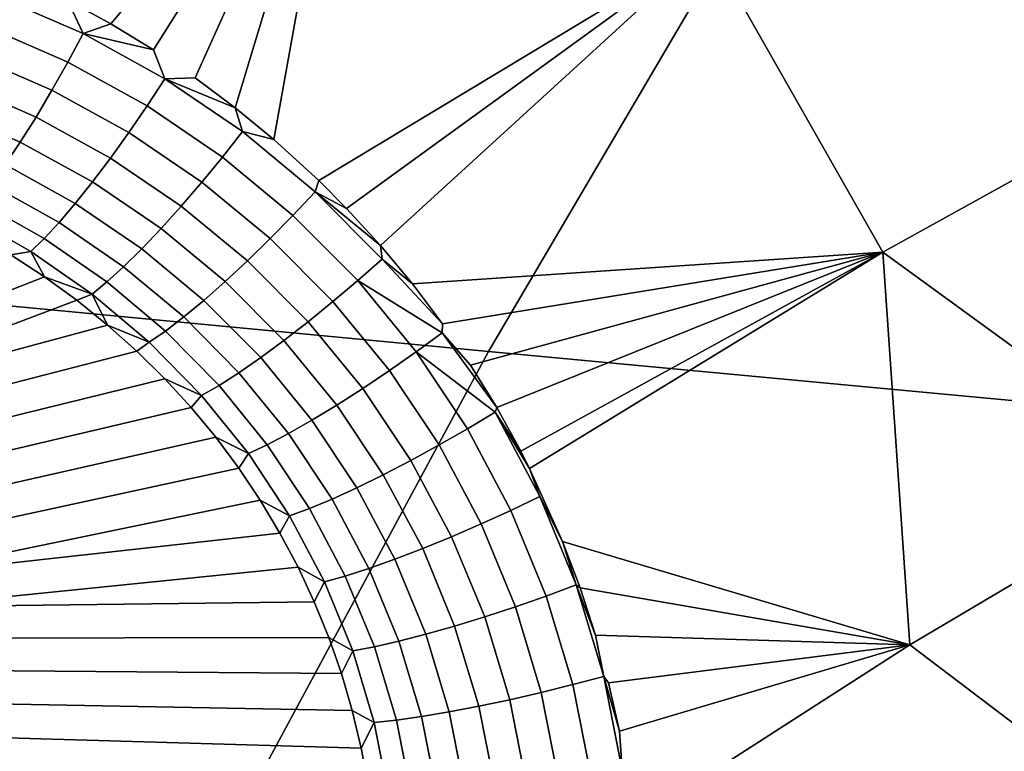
# Model space of a CAD drawing. Header units: metres. Extents: x -240 to 45, y -77 to 27.
# Tile 201 of 256: x -223.378 to -222.084, y 10.451 to 11.414. Entities that reach past the tile are written whole.
import ezdxf

# ---------------------------------------------------------------- set-up
doc = ezdxf.new("R2010")
doc.units = ezdxf.units.M
doc.layers.add('solid_102011X2', color=7, linetype='CONTINUOUS')

msp = doc.modelspace()

# ---------------------------------------------------------------- linework, layer by layer
at = {"layer": 'solid_102011X2'}
for points in [[(-223.258377, 11.408881, 274.176971), (-223.315781, 11.440356, 274.186798), (-222.951355, 11.774145, 274.085999)], [(-223.202301, 11.374657, 274.167114), (-223.258377, 11.408881, 274.176971), (-222.951355, 11.774145, 274.085999)], [(-223.1875, 11.336462, 274.1651), (-223.202301, 11.374657, 274.167114), (-222.951355, 11.774145, 274.085999), (-223.147827, 11.337791, 274.157318)], [(-223.095032, 11.298347, 274.147491), (-223.147827, 11.337791, 274.157318), (-222.951355, 11.774145, 274.085999)], [(-223.044159, 11.256441, 274.137695), (-223.095032, 11.298347, 274.147491), (-222.951355, 11.774145, 274.085999)], [(-222.472916, 11.511804, 273.995758), (-222.985123, 11.202421, 274.125793), (-223.044159, 11.256441, 274.137695), (-222.951355, 11.774145, 274.085999)], [(-222.387833, 11.615309, 297.891541), (-223.771255, 11.75565, 296.195587), (-224.152466, 11.109933, 296.447815), (-222.761871, 10.977359, 298.14447)], [(-220.990524, 11.476347, 299.57373), (-222.387833, 11.615309, 297.891541), (-222.761871, 10.977359, 298.14447), (-221.357712, 10.846134, 299.827026)], [(-222.948563, 11.165652, 274.118134), (-222.985123, 11.202421, 274.125793), (-222.472916, 11.511804, 273.995758)], [(-222.904114, 11.117015, 274.108368), (-222.948563, 11.165652, 274.118134), (-222.472916, 11.511804, 273.995758)], [(-222.862076, 11.066384, 274.098663), (-222.904114, 11.117015, 274.108368), (-222.472916, 11.511804, 273.995758), (-222.243668, 11.108235, 273.938812)], [(-221.778717, 11.390471, 273.821289), (-221.767334, 11.371752, 273.81778), (-222.243668, 11.108235, 273.938812), (-222.472916, 11.511804, 273.995758)], [(-221.81044, 11.446156, 273.83078), (-221.778717, 11.390471, 273.821289), (-222.472916, 11.511804, 273.995758)], [(-223.315277, 11.358101, 274.183472), (-223.423843, 11.405482, 274.201294), (-223.406967, 11.4448, 274.203033), (-223.295074, 11.395849, 274.184082)], [(-223.295074, 11.395849, 274.184082), (-223.406967, 11.4448, 274.203033), (-223.315781, 11.440356, 274.186798)], [(-223.295074, 11.395849, 274.184082), (-223.315781, 11.440356, 274.186798), (-223.258377, 11.408881, 274.176971)], [(-223.295074, 11.395849, 274.184082), (-223.258377, 11.408881, 274.176971), (-223.202301, 11.374657, 274.167114)], [(-223.336044, 11.321248, 274.176849), (-223.441299, 11.367158, 274.193542), (-223.423843, 11.405482, 274.201294), (-223.315277, 11.358101, 274.183472)], [(-223.210922, 11.300611, 274.165588), (-223.315277, 11.358101, 274.183472), (-223.295074, 11.395849, 274.184082), (-223.1875, 11.336462, 274.1651)], [(-223.1875, 11.336462, 274.1651), (-223.295074, 11.395849, 274.184082), (-223.202301, 11.374657, 274.167114)], [(-223.356964, 11.286042, 274.164307), (-223.459, 11.330608, 274.179962), (-223.441299, 11.367158, 274.193542), (-223.336044, 11.321248, 274.176849)], [(-221.709747, 11.285596, 273.799316), (-221.83638, 10.811739, 273.806763), (-222.243668, 11.108235, 273.938812), (-221.767334, 11.371752, 273.81778)], [(-223.234894, 11.265568, 274.160065), (-223.336044, 11.321248, 274.176849), (-223.315277, 11.358101, 274.183472), (-223.210922, 11.300611, 274.165588)], [(-223.377594, 11.253201, 274.146179), (-223.476562, 11.296577, 274.160797), (-223.459, 11.330608, 274.179962), (-223.356964, 11.286042, 274.164307)], [(-223.111862, 11.233294, 274.147644), (-223.210922, 11.300611, 274.165588), (-223.1875, 11.336462, 274.1651), (-223.085403, 11.266929, 274.146088)], [(-223.1875, 11.336462, 274.1651), (-223.147827, 11.337791, 274.157318), (-223.095032, 11.298347, 274.147491)], [(-223.085403, 11.266929, 274.146088), (-223.1875, 11.336462, 274.1651), (-223.095032, 11.298347, 274.147491)], [(-223.258957, 11.232045, 274.14859), (-223.356964, 11.286042, 274.164307), (-223.336044, 11.321248, 274.176849), (-223.234894, 11.265568, 274.160065)], [(-223.397522, 11.223392, 274.122772), (-223.493652, 11.265759, 274.136444), (-223.476562, 11.296577, 274.160797), (-223.377594, 11.253201, 274.146179)], [(-223.138901, 11.200391, 274.143188), (-223.234894, 11.265568, 274.160065), (-223.210922, 11.300611, 274.165588), (-223.111862, 11.233294, 274.147644)], [(-223.085403, 11.266929, 274.146088), (-223.095032, 11.298347, 274.147491), (-223.044159, 11.256441, 274.137695)], [(-223.282593, 11.200727, 274.13147), (-223.377594, 11.253201, 274.146179), (-223.356964, 11.286042, 274.164307), (-223.258957, 11.232045, 274.14859)], [(-223.16597, 11.168891, 274.132751), (-223.258957, 11.232045, 274.14859), (-223.234894, 11.265568, 274.160065), (-223.138901, 11.200391, 274.143188)], [(-223.01918, 11.156511, 274.129608), (-223.111862, 11.233294, 274.147644), (-223.085403, 11.266929, 274.146088), (-222.989868, 11.187623, 274.127014)], [(-222.989868, 11.187623, 274.127014), (-223.085403, 11.266929, 274.146088), (-223.044159, 11.256441, 274.137695), (-222.985123, 11.202421, 274.125793)], [(-223.305344, 11.172253, 274.108978), (-223.397522, 11.223392, 274.122772), (-223.377594, 11.253201, 274.146179), (-223.282593, 11.200727, 274.13147)], [(-223.19252, 11.139435, 274.116608), (-223.282593, 11.200727, 274.13147), (-223.258957, 11.232045, 274.14859), (-223.16597, 11.168891, 274.132751)], [(-223.049103, 11.126071, 274.12616), (-223.138901, 11.200391, 274.143188), (-223.111862, 11.233294, 274.147644), (-223.01918, 11.156511, 274.129608)], [(-223.326721, 11.1472, 274.081604), (-223.416351, 11.197223, 274.094574), (-223.397522, 11.223392, 274.122772), (-223.305344, 11.172253, 274.108978)], [(-223.218002, 11.112622, 274.095032), (-223.305344, 11.172253, 274.108978), (-223.282593, 11.200727, 274.13147), (-223.19252, 11.139435, 274.116608)], [(-223.079025, 11.096924, 274.11676), (-223.16597, 11.168891, 274.132751), (-223.138901, 11.200391, 274.143188), (-223.049103, 11.126071, 274.12616)], [(-222.989868, 11.187623, 274.127014), (-222.985123, 11.202421, 274.125793), (-222.948563, 11.165652, 274.118134)], [(-223.346329, 11.12608, 274.049927), (-223.43367, 11.175227, 274.062164), (-223.416351, 11.197223, 274.094574), (-223.326721, 11.1472, 274.081604)], [(-222.933945, 11.070856, 274.111542), (-223.01918, 11.156511, 274.129608), (-222.989868, 11.187623, 274.127014), (-222.902008, 11.099157, 274.107941)], [(-222.989868, 11.187623, 274.127014), (-222.948563, 11.165652, 274.118134), (-222.904114, 11.117015, 274.108368)], [(-222.902008, 11.099157, 274.107941), (-222.989868, 11.187623, 274.127014), (-222.904114, 11.117015, 274.108368)], [(-223.363724, 11.109323, 274.014587), (-223.449158, 11.157853, 274.026215), (-223.43367, 11.175227, 274.062164), (-223.346329, 11.12608, 274.049927)], [(-223.241913, 11.089001, 274.068512), (-223.326721, 11.1472, 274.081604), (-223.305344, 11.172253, 274.108978), (-223.218002, 11.112622, 274.095032)], [(-223.108337, 11.069662, 274.101562), (-223.19252, 11.139435, 274.116608), (-223.16597, 11.168891, 274.132751), (-223.079025, 11.096924, 274.11676)], [(-223.449158, 11.157853, 274.026215), (-223.363724, 11.109323, 274.014587), (-223.389893, 11.104561, 273.978241), (-223.435623, 11.131293, 273.984375)], [(-223.263748, 11.069051, 274.037537), (-223.346329, 11.12608, 274.049927), (-223.326721, 11.1472, 274.081604), (-223.241913, 11.089001, 274.068512)], [(-222.966522, 11.043182, 274.10907), (-223.049103, 11.126071, 274.12616), (-223.01918, 11.156511, 274.129608), (-222.933945, 11.070856, 274.111542)], [(-223.136444, 11.044841, 274.080872), (-223.218002, 11.112622, 274.095032), (-223.19252, 11.139435, 274.116608), (-223.108337, 11.069662, 274.101562)], [(-223.283081, 11.053179, 274.002777), (-223.363724, 11.109323, 274.014587), (-223.346329, 11.12608, 274.049927), (-223.263748, 11.069051, 274.037537)], [(-222.9991, 11.016701, 274.100616), (-223.079025, 11.096924, 274.11676), (-223.049103, 11.126071, 274.12616), (-222.966522, 11.043182, 274.10907)], [(-222.761871, 10.977359, 298.14447), (-224.152466, 11.109933, 296.447815), (-224.51181, 10.447309, 296.685516), (-223.114441, 10.322694, 298.382874)], [(-223.363724, 11.109323, 274.014587), (-223.34581, 11.075751, 273.972107), (-223.389893, 11.104561, 273.978241)], [(-223.283081, 11.053179, 274.002777), (-223.34581, 11.075751, 273.972107), (-223.363724, 11.109323, 274.014587)], [(-223.162781, 11.022967, 274.055145), (-223.241913, 11.089001, 274.068512), (-223.218002, 11.112622, 274.095032), (-223.136444, 11.044841, 274.080872)], [(-222.902008, 11.099157, 274.107941), (-222.904114, 11.117015, 274.108368), (-222.862076, 11.066384, 274.098663)], [(-222.243668, 11.108235, 273.938812), (-222.82251, 11.01388, 274.088989), (-222.862076, 11.066384, 274.098663)], [(-222.822861, 11.002255, 274.088989), (-222.82251, 11.01388, 274.088989), (-222.243668, 11.108235, 273.938812), (-222.785538, 10.959613, 274.079376)], [(-222.243668, 11.108235, 273.938812), (-222.751221, 10.903734, 274.069855), (-222.785538, 10.959613, 274.079376)], [(-222.243668, 11.108235, 273.938812), (-222.719589, 10.846345, 274.060425), (-222.751221, 10.903734, 274.069855)], [(-222.243668, 11.108235, 273.938812), (-222.708054, 10.823689, 274.056793), (-222.719589, 10.846345, 274.060425)], [(-222.664734, 10.727595, 274.041962), (-222.708054, 10.823689, 274.056793), (-222.243668, 11.108235, 273.938812), (-222.207932, 10.591478, 273.901031)], [(-221.83638, 10.811739, 273.806763), (-222.207932, 10.591478, 273.901031), (-222.243668, 11.108235, 273.938812)], [(-223.389893, 11.104561, 273.978241), (-223.34581, 11.075751, 273.972107), (-223.736725, 10.922859, 273.119659), (-223.770721, 10.95039, 273.13208)], [(-223.030991, 10.991951, 274.086334), (-223.108337, 11.069662, 274.101562), (-223.079025, 11.096924, 274.11676), (-222.9991, 11.016701, 274.100616)], [(-222.933945, 11.070856, 274.111542), (-222.902008, 11.099157, 274.107941), (-222.82251, 11.01388, 274.088989), (-222.822861, 11.002255, 274.088989)], [(-222.902008, 11.099157, 274.107941), (-222.862076, 11.066384, 274.098663), (-222.82251, 11.01388, 274.088989)], [(-223.186813, 11.004487, 274.024902), (-223.263748, 11.069051, 274.037537), (-223.241913, 11.089001, 274.068512), (-223.162781, 11.022967, 274.055145)], [(-223.34581, 11.075751, 273.972107), (-223.303467, 11.044965, 273.965942), (-223.704254, 10.893416, 273.107544), (-223.736725, 10.922859, 273.119659)], [(-223.283081, 11.053179, 274.002777), (-223.303467, 11.044965, 273.965942), (-223.34581, 11.075751, 273.972107)], [(-223.061554, 10.969437, 274.066528), (-223.136444, 11.044841, 274.080872), (-223.108337, 11.069662, 274.101562), (-223.030991, 10.991951, 274.086334)], [(-222.892166, 10.952402, 274.09198), (-222.966522, 11.043182, 274.10907), (-222.933945, 11.070856, 274.111542), (-222.857162, 10.977029, 274.093506)], [(-222.857162, 10.977029, 274.093506), (-222.933945, 11.070856, 274.111542), (-222.822861, 11.002255, 274.088989)], [(-223.208023, 10.989775, 273.990753), (-223.283081, 11.053179, 274.002777), (-223.263748, 11.069051, 274.037537), (-223.186813, 11.004487, 274.024902)], [(-223.303467, 11.044965, 273.965942), (-223.262955, 11.012295, 273.959747), (-223.704254, 10.893416, 273.107544)], [(-223.283081, 11.053179, 274.002777), (-223.262955, 11.012295, 273.959747), (-223.303467, 11.044965, 273.965942)], [(-223.208023, 10.989775, 273.990753), (-223.262955, 11.012295, 273.959747), (-223.283081, 11.053179, 274.002777)], [(-223.090179, 10.949616, 274.041595), (-223.162781, 11.022967, 274.055145), (-223.136444, 11.044841, 274.080872), (-223.061554, 10.969437, 274.066528)], [(-222.927139, 10.928876, 274.084442), (-222.9991, 11.016701, 274.100616), (-222.966522, 11.043182, 274.10907), (-222.892166, 10.952402, 274.09198)], [(-223.116257, 10.932895, 274.012054), (-223.186813, 11.004487, 274.024902), (-223.162781, 11.022967, 274.055145), (-223.090179, 10.949616, 274.041595)], [(-223.262955, 11.012295, 273.959747), (-223.224365, 10.977838, 273.953522), (-223.673386, 10.862147, 273.095795), (-223.704254, 10.893416, 273.107544)], [(-223.208023, 10.989775, 273.990753), (-223.224365, 10.977838, 273.953522), (-223.262955, 11.012295, 273.959747)], [(-223.139282, 10.919611, 273.978485), (-223.208023, 10.989775, 273.990753), (-223.186813, 11.004487, 274.024902), (-223.116257, 10.932895, 274.012054)], [(-222.96138, 10.906932, 274.071045), (-223.030991, 10.991951, 274.086334), (-222.9991, 11.016701, 274.100616), (-222.927139, 10.928876, 274.084442)], [(-222.994186, 10.887015, 274.052063), (-223.061554, 10.969437, 274.066528), (-223.030991, 10.991951, 274.086334), (-222.96138, 10.906932, 274.071045)], [(-222.857162, 10.977029, 274.093506), (-222.822861, 11.002255, 274.088989), (-222.751221, 10.903734, 274.069855), (-222.753418, 10.897779, 274.070282)], [(-222.822861, 11.002255, 274.088989), (-222.785538, 10.959613, 274.079376), (-222.751221, 10.903734, 274.069855)], [(-223.208023, 10.989775, 273.990753), (-223.139282, 10.919611, 273.978485), (-223.187729, 10.941678, 273.947235), (-223.224365, 10.977838, 273.953522)], [(-223.224365, 10.977838, 273.953522), (-223.187729, 10.941678, 273.947235), (-223.644226, 10.829144, 273.084442), (-223.673386, 10.862147, 273.095795)], [(-221.357712, 10.846134, 299.827026), (-222.761871, 10.977359, 298.14447), (-223.114441, 10.322694, 298.382874), (-221.703857, 10.199389, 300.065796)], [(-223.024902, 10.869533, 274.027863), (-223.090179, 10.949616, 274.041595), (-223.061554, 10.969437, 274.066528), (-222.994186, 10.887015, 274.052063)], [(-222.826935, 10.854532, 274.074982), (-222.892166, 10.952402, 274.09198), (-222.857162, 10.977029, 274.093506), (-222.78981, 10.875863, 274.075653)], [(-222.78981, 10.875863, 274.075653), (-222.857162, 10.977029, 274.093506), (-222.753418, 10.897779, 274.070282)], [(-223.187729, 10.941678, 273.947235), (-223.153137, 10.90391, 273.940918), (-223.616852, 10.794504, 273.073547), (-223.644226, 10.829144, 273.084442)], [(-223.139282, 10.919611, 273.978485), (-223.153137, 10.90391, 273.940918), (-223.187729, 10.941678, 273.947235)], [(-223.052887, 10.85484, 273.998962), (-223.116257, 10.932895, 274.012054), (-223.090179, 10.949616, 274.041595), (-223.024902, 10.869533, 274.027863)], [(-222.864029, 10.834221, 274.068298), (-222.927139, 10.928876, 274.084442), (-222.892166, 10.952402, 274.09198), (-222.826935, 10.854532, 274.074982)], [(-223.077576, 10.843237, 273.965973), (-223.139282, 10.919611, 273.978485), (-223.116257, 10.932895, 274.012054), (-223.052887, 10.85484, 273.998962)], [(-222.900345, 10.815344, 274.055725), (-222.96138, 10.906932, 274.071045), (-222.927139, 10.928876, 274.084442), (-222.864029, 10.834221, 274.068298)], [(-223.139282, 10.919611, 273.978485), (-223.077576, 10.843237, 273.965973), (-223.120651, 10.864619, 273.93457), (-223.153137, 10.90391, 273.940918)], [(-223.153137, 10.90391, 273.940918), (-223.120651, 10.864619, 273.93457), (-223.591339, 10.758328, 273.06311), (-223.616852, 10.794504, 273.073547)], [(-222.935135, 10.798285, 274.037506), (-222.994186, 10.887015, 274.052063), (-222.96138, 10.906932, 274.071045), (-222.900345, 10.815344, 274.055725)], [(-222.753418, 10.897779, 274.070282), (-222.751221, 10.903734, 274.069855), (-222.719589, 10.846345, 274.060425)], [(-222.732605, 10.768407, 274.058228), (-222.78981, 10.875863, 274.075653), (-222.753418, 10.897779, 274.070282), (-222.694443, 10.786812, 274.052063)], [(-222.753418, 10.897779, 274.070282), (-222.719589, 10.846345, 274.060425), (-222.708054, 10.823689, 274.056793)], [(-222.694443, 10.786812, 274.052063), (-222.753418, 10.897779, 274.070282), (-222.708054, 10.823689, 274.056793)], [(-222.967697, 10.783392, 274.014008), (-223.024902, 10.869533, 274.027863), (-222.994186, 10.887015, 274.052063), (-222.935135, 10.798285, 274.037506)], [(-222.771545, 10.750583, 274.05835), (-222.826935, 10.854532, 274.074982), (-222.78981, 10.875863, 274.075653), (-222.732605, 10.768407, 274.058228)], [(-223.120651, 10.864619, 273.93457), (-223.090286, 10.823887, 273.928162), (-223.56778, 10.720723, 273.053162), (-223.591339, 10.758328, 273.06311)], [(-223.077576, 10.843237, 273.965973), (-223.090286, 10.823887, 273.928162), (-223.120651, 10.864619, 273.93457)], [(-222.997375, 10.770968, 273.985748), (-223.052887, 10.85484, 273.998962), (-223.024902, 10.869533, 274.027863), (-222.967697, 10.783392, 274.014008)], [(-223.023544, 10.761268, 273.953278), (-223.077576, 10.843237, 273.965973), (-223.052887, 10.85484, 273.998962), (-222.997375, 10.770968, 273.985748)], [(-222.810455, 10.733703, 274.052429), (-222.864029, 10.834221, 274.068298), (-222.826935, 10.854532, 274.074982), (-222.771545, 10.750583, 274.05835)], [(-223.077576, 10.843237, 273.965973), (-223.023544, 10.761268, 273.953278), (-223.062119, 10.781798, 273.921722), (-223.090286, 10.823887, 273.928162)], [(-223.090286, 10.823887, 273.928162), (-223.062119, 10.781798, 273.921722), (-223.546234, 10.681799, 273.043732), (-223.56778, 10.720723, 273.053162)], [(-222.848526, 10.718111, 274.040588), (-222.900345, 10.815344, 274.055725), (-222.864029, 10.834221, 274.068298), (-222.810455, 10.733703, 274.052429)], [(-222.694443, 10.786812, 274.052063), (-222.708054, 10.823689, 274.056793), (-222.664734, 10.727595, 274.041962)], [(-222.885025, 10.704125, 274.023071), (-222.935135, 10.798285, 274.037506), (-222.900345, 10.815344, 274.055725), (-222.848526, 10.718111, 274.040588)], [(-222.207932, 10.591478, 273.901031), (-221.83638, 10.811739, 273.806763), (-221.389877, 10.539876, 273.635254), (-221.816376, 10.294376, 273.743164)], [(-222.919159, 10.69203, 274.000214), (-222.967697, 10.783392, 274.014008), (-222.935135, 10.798285, 274.037506), (-222.885025, 10.704125, 274.023071)], [(-222.686249, 10.655775, 274.041412), (-222.732605, 10.768407, 274.058228), (-222.694443, 10.786812, 274.052063), (-222.646637, 10.670506, 274.034576)], [(-222.646637, 10.670506, 274.034576), (-222.694443, 10.786812, 274.052063), (-222.664734, 10.727595, 274.041962)], [(-223.062119, 10.781798, 273.921722), (-223.036179, 10.738424, 273.915253), (-223.546234, 10.681799, 273.043732)], [(-223.023544, 10.761268, 273.953278), (-223.036179, 10.738424, 273.915253), (-223.062119, 10.781798, 273.921722)], [(-222.950272, 10.682072, 273.972534), (-222.997375, 10.770968, 273.985748), (-222.967697, 10.783392, 274.014008), (-222.919159, 10.69203, 274.000214)], [(-223.023544, 10.761268, 273.953278), (-222.977707, 10.674454, 273.940552), (-223.012497, 10.693853, 273.908783), (-223.036179, 10.738424, 273.915253)], [(-222.977707, 10.674454, 273.940552), (-223.023544, 10.761268, 273.953278), (-222.997375, 10.770968, 273.985748), (-222.950272, 10.682072, 273.972534)], [(-222.726654, 10.641627, 274.042236), (-222.771545, 10.750583, 274.05835), (-222.732605, 10.768407, 274.058228), (-222.686249, 10.655775, 274.041412)], [(-222.767029, 10.628349, 274.036987), (-222.810455, 10.733703, 274.052429), (-222.771545, 10.750583, 274.05835), (-222.726654, 10.641627, 274.042236)], [(-223.036179, 10.738424, 273.915253), (-223.012497, 10.693853, 273.908783), (-223.526764, 10.641668, 273.034882), (-223.546234, 10.681799, 273.043732)], [(-222.806549, 10.616213, 274.025818), (-222.848526, 10.718111, 274.040588), (-222.810455, 10.733703, 274.052429), (-222.767029, 10.628349, 274.036987)], [(-222.207932, 10.591478, 273.901031), (-222.641617, 10.666503, 274.03299), (-222.664734, 10.727595, 274.041962)], [(-222.646637, 10.670506, 274.034576), (-222.664734, 10.727595, 274.041962), (-222.641617, 10.666503, 274.03299)], [(-222.844406, 10.605464, 274.008942), (-222.885025, 10.704125, 274.023071), (-222.848526, 10.718111, 274.040588), (-222.806549, 10.616213, 274.025818)], [(-223.012497, 10.693853, 273.908783), (-222.991119, 10.648148, 273.902344), (-223.526764, 10.641668, 273.034882)], [(-222.977707, 10.674454, 273.940552), (-222.991119, 10.648148, 273.902344), (-223.012497, 10.693853, 273.908783)], [(-222.879822, 10.596322, 273.986664), (-222.919159, 10.69203, 274.000214), (-222.885025, 10.704125, 274.023071), (-222.844406, 10.605464, 274.008942)], [(-222.940536, 10.58357, 273.927948), (-222.977707, 10.674454, 273.940552), (-222.950272, 10.682072, 273.972534), (-222.912079, 10.588974, 273.959503)], [(-222.912079, 10.588974, 273.959503), (-222.950272, 10.682072, 273.972534), (-222.919159, 10.69203, 274.000214), (-222.879822, 10.596322, 273.986664)], [(-222.977707, 10.674454, 273.940552), (-222.940536, 10.58357, 273.927948), (-222.972092, 10.601399, 273.895905), (-222.991119, 10.648148, 273.902344)], [(-222.651169, 10.539157, 274.025513), (-222.686249, 10.655775, 274.041412), (-222.646637, 10.670506, 274.034576), (-222.610443, 10.55009, 274.018036)], [(-222.646637, 10.670506, 274.034576), (-222.641617, 10.666503, 274.03299), (-222.621399, 10.604386, 274.024231)], [(-222.610443, 10.55009, 274.018036), (-222.646637, 10.670506, 274.034576), (-222.621399, 10.604386, 274.024231)], [(-222.692703, 10.528808, 274.026917), (-222.726654, 10.641627, 274.042236), (-222.686249, 10.655775, 274.041412), (-222.651169, 10.539157, 274.025513)], [(-222.207932, 10.591478, 273.901031), (-222.621399, 10.604386, 274.024231), (-222.641617, 10.666503, 274.03299)], [(-222.972092, 10.601399, 273.895905), (-223.509415, 10.600451, 273.026581), (-223.526764, 10.641668, 273.034882), (-222.991119, 10.648148, 273.902344)], [(-222.734177, 10.519254, 274.022278), (-222.767029, 10.628349, 274.036987), (-222.726654, 10.641627, 274.042236), (-222.692703, 10.528808, 274.026917)], [(-222.81366, 10.503287, 273.995331), (-222.844406, 10.605464, 274.008942), (-222.806549, 10.616213, 274.025818), (-222.77478, 10.510689, 274.011688)], [(-222.77478, 10.510689, 274.011688), (-222.806549, 10.616213, 274.025818), (-222.767029, 10.628349, 274.036987), (-222.734177, 10.519254, 274.022278)], [(-222.850021, 10.4972, 273.973572), (-222.879822, 10.596322, 273.986664), (-222.844406, 10.605464, 274.008942), (-222.81366, 10.503287, 273.995331)], [(-222.610443, 10.55009, 274.018036), (-222.621399, 10.604386, 274.024231), (-222.207932, 10.591478, 273.901031), (-222.604156, 10.541473, 274.015747)], [(-222.955429, 10.553663, 273.889526), (-223.494263, 10.558268, 273.01889), (-223.509415, 10.600451, 273.026581), (-222.972092, 10.601399, 273.895905)], [(-222.940536, 10.58357, 273.927948), (-222.955429, 10.553663, 273.889526), (-222.972092, 10.601399, 273.895905)], [(-222.883148, 10.492553, 273.946838), (-222.912079, 10.588974, 273.959503), (-222.879822, 10.596322, 273.986664), (-222.850021, 10.4972, 273.973572)], [(-222.207932, 10.591478, 273.901031), (-222.589859, 10.477807, 274.007538), (-222.604156, 10.541473, 274.015747)], [(-222.58609, 10.426856, 274.002869), (-222.589859, 10.477807, 274.007538), (-222.207932, 10.591478, 273.901031), (-222.571243, 10.357969, 273.993256)], [(-222.571243, 10.357969, 273.993256), (-222.207932, 10.591478, 273.901031), (-221.816376, 10.294376, 273.743164), (-222.232513, 10.03078, 273.84848)], [(-222.940536, 10.58357, 273.927948), (-222.912338, 10.489437, 273.91568), (-222.941177, 10.505039, 273.88324), (-222.955429, 10.553663, 273.889526)], [(-222.912338, 10.489437, 273.91568), (-222.940536, 10.58357, 273.927948), (-222.912079, 10.588974, 273.959503), (-222.883148, 10.492553, 273.946838)], [(-222.941177, 10.505039, 273.88324), (-223.481323, 10.515241, 273.011841), (-223.494263, 10.558268, 273.01889), (-222.955429, 10.553663, 273.889526)], [(-222.669846, 10.413328, 274.012756), (-222.692703, 10.528808, 274.026917), (-222.651169, 10.539157, 274.025513), (-222.627563, 10.419802, 274.010834)], [(-222.627563, 10.419802, 274.010834), (-222.651169, 10.539157, 274.025513), (-222.610443, 10.55009, 274.018036), (-222.58609, 10.426856, 274.002869)], [(-222.610443, 10.55009, 274.018036), (-222.604156, 10.541473, 274.015747), (-222.589859, 10.477807, 274.007538)], [(-222.58609, 10.426856, 274.002869), (-222.610443, 10.55009, 274.018036), (-222.589859, 10.477807, 274.007538)], [(-222.712082, 10.407567, 274.008606), (-222.734177, 10.519254, 274.022278), (-222.692703, 10.528808, 274.026917), (-222.669846, 10.413328, 274.012756)], [(-222.929352, 10.455581, 273.877075), (-223.470673, 10.471498, 273.005432), (-223.481323, 10.515241, 273.011841), (-222.941177, 10.505039, 273.88324)], [(-222.753387, 10.402637, 273.998505), (-222.77478, 10.510689, 274.011688), (-222.734177, 10.519254, 274.022278), (-222.712082, 10.407567, 274.008606)], [(-222.912338, 10.489437, 273.91568), (-222.929352, 10.455581, 273.877075), (-222.941177, 10.505039, 273.88324)], [(-222.829941, 10.395648, 273.961243), (-222.850021, 10.4972, 273.973572), (-222.81366, 10.503287, 273.995331), (-222.792953, 10.398636, 273.982605)], [(-222.792953, 10.398636, 273.982605), (-222.81366, 10.503287, 273.995331), (-222.77478, 10.510689, 274.011688), (-222.753387, 10.402637, 273.998505)], [(-222.912338, 10.489437, 273.91568), (-222.893295, 10.392929, 273.903992), (-222.919998, 10.405392, 273.871063), (-222.929352, 10.455581, 273.877075)], [(-222.893295, 10.392929, 273.903992), (-222.912338, 10.489437, 273.91568), (-222.883148, 10.492553, 273.946838), (-222.863617, 10.393733, 273.934845)], [(-222.863617, 10.393733, 273.934845), (-222.883148, 10.492553, 273.946838), (-222.850021, 10.4972, 273.973572), (-222.829941, 10.395648, 273.961243)], [(-222.919998, 10.405392, 273.871063), (-223.462296, 10.427166, 272.999695), (-223.470673, 10.471498, 273.005432), (-222.929352, 10.455581, 273.877075)]]:
    msp.add_3dface(points, dxfattribs=at)

doc.saveas('drawing.dxf')
